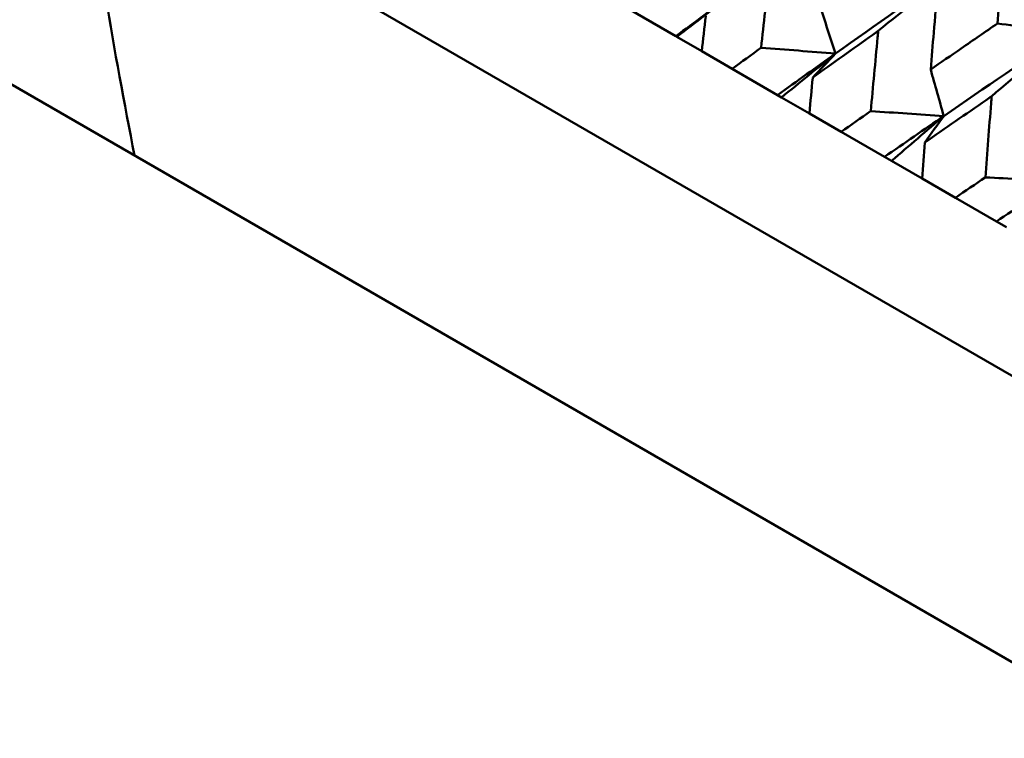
# Model space of a CAD drawing. Header units: millimetres. Extents: x 626 to 2725, y 57 to 2097.
# Tile 107 of 133: x 955.23 to 963.05, y 266.6 to 272.3. Entities that reach past the tile are written whole.
import ezdxf

# ---------------------------------------------------------------- set-up
doc = ezdxf.new("R2010")
doc.units = ezdxf.units.MM
doc.header["$LTSCALE"] = 10
doc.layers.add('Widoczne (ISO)', color=7, linetype='Continuous', lineweight=50)

msp = doc.modelspace()

# ---------------------------------------------------------------- linework, layer by layer
at = {"layer": 'Widoczne (ISO)'}
for p, q in [((986.8942, 255.7383), (955.7173, 273.7383)), ((986.7764, 253.5343), (953.8682, 272.5339)), ((960.439, 272.167), (960.0634, 272.3838)), ((960.4469, 272.1624), (960.439, 272.167)), ((960.6454, 272.0478), (960.4469, 272.1624)), ((960.6454, 272.0478), (960.886, 271.9088)), ((961.2466, 271.7007), (960.886, 271.9088)), ((961.2783, 271.6824), (961.2466, 271.7007)), ((961.4991, 271.5549), (961.2783, 271.6824)), ((961.4991, 271.5549), (961.7518, 271.409)), ((962.0959, 271.2103), (961.7518, 271.409)), ((962.1513, 271.1784), (962.0959, 271.2103)), ((962.3935, 271.0385), (962.1513, 271.1784)), ((962.3935, 271.0385), (962.6572, 270.8863)), ((962.9835, 270.6979), (962.6572, 270.8863)), ((963.0623, 270.6523), (962.9835, 270.6979))]:
    msp.add_line(p, q, dxfattribs=at)
msp.add_circle((990.3219, 297.6753), 50, dxfattribs=at)
msp.add_arc((1005.2137, 280.8172), 50, 188.13918, 191.06586, dxfattribs=at)
for points, knots in [([(962.9914, 272.2682), (963.0069, 272.4574), (963.0227, 272.6463), (963.0412, 272.8617), (963.0435, 272.8884), (963.0458, 272.9151)], [0.02983351, 0.02983351, 0.02983351, 0.02983351, 0.0889495, 0.0889495, 0.09731113, 0.09731113, 0.09731113, 0.09731113]), ([(961.1158, 272.0756), (961.1366, 272.2683), (961.1578, 272.4608), (961.1814, 272.6709), (961.1834, 272.6886), (961.1854, 272.7063)], [0.0297954, 0.0297954, 0.0297954, 0.0297954, 0.09092493, 0.09092493, 0.09655955, 0.09655955, 0.09655955, 0.09655955]), ([(962.5156, 272.5429), (962.5056, 272.4276), (962.4957, 272.3123), (962.4777, 272.0989), (962.4695, 272.001), (962.4615, 271.9029)], [0.02528165, 0.02528165, 0.02528165, 0.02528165, 0.06150593, 0.06150593, 0.09223152, 0.09223152, 0.09223152, 0.09223152]), ([(960.6769, 272.3289), (960.6769, 272.3284), (960.6768, 272.3278), (960.6662, 272.2341), (960.6557, 272.141), (960.6454, 272.0478)], [0.02951568, 0.02951568, 0.02951568, 0.02951568, 0.02969929, 0.02969929, 0.05939589, 0.05939589, 0.05939589, 0.05939589]), ([(962.4615, 271.9029), (962.5423, 271.9589), (962.6233, 272.0148), (962.7999, 272.1366), (962.8956, 272.2025), (962.9914, 272.2682)], [0.03078053, 0.03078053, 0.03078053, 0.03078053, 0.06149921, 0.06149921, 0.09773041, 0.09773041, 0.09773041, 0.09773041]), ([(962.0452, 272.2099), (962.0306, 272.1996), (962.0161, 272.1892), (961.8425, 272.0658), (961.6839, 271.9525), (961.5256, 271.8389)], [0.0853813, 0.0853813, 0.0853813, 0.0853813, 0.09097809, 0.09097809, 0.15214536, 0.15214536, 0.15214536, 0.15214536]), ([(961.9864, 271.5729), (962.0039, 271.7676), (962.0218, 271.962), (962.0418, 272.1741), (962.0435, 272.192), (962.0452, 272.2099)], [0.0297954, 0.0297954, 0.0297954, 0.0297954, 0.09092493, 0.09092493, 0.09655955, 0.09655955, 0.09655955, 0.09655955]), ([(960.886, 271.9088), (960.9621, 271.9641), (961.0382, 272.0193), (961.1149, 272.0749), (961.1153, 272.0752), (961.1158, 272.0756)], [0, 0, 0, 0, 0.02969567, 0.02969567, 0.02988021, 0.02988021, 0.02988021, 0.02988021]), ([(961.5256, 271.8389), (961.5256, 271.8384), (961.5255, 271.8378), (961.5166, 271.7431), (961.5078, 271.649), (961.4991, 271.5549)], [0.02951568, 0.02951568, 0.02951568, 0.02951568, 0.02969929, 0.02969929, 0.05939589, 0.05939589, 0.05939589, 0.05939589]), ([(962.9451, 271.6903), (962.9303, 271.6801), (962.9154, 271.67), (962.7385, 271.5484), (962.5768, 271.4369), (962.4154, 271.3252)], [0.0853813, 0.0853813, 0.0853813, 0.0853813, 0.09097809, 0.09097809, 0.15214536, 0.15214536, 0.15214536, 0.15214536]), ([(962.8963, 271.0476), (962.9108, 271.244), (962.9257, 271.4402), (962.9423, 271.6542), (962.9437, 271.6723), (962.9451, 271.6903)], [0.0297954, 0.0297954, 0.0297954, 0.0297954, 0.09092493, 0.09092493, 0.09655955, 0.09655955, 0.09655955, 0.09655955]), ([(961.7518, 271.409), (961.8294, 271.4633), (961.9072, 271.5176), (961.9855, 271.5722), (961.9859, 271.5726), (961.9864, 271.5729)], [0, 0, 0, 0, 0.02969567, 0.02969567, 0.02988021, 0.02988021, 0.02988021, 0.02988021]), ([(962.4154, 271.3252), (962.4154, 271.3246), (962.4153, 271.3241), (962.4079, 271.2285), (962.4006, 271.1335), (962.3935, 271.0385)], [0.02951568, 0.02951568, 0.02951568, 0.02951568, 0.02969929, 0.02969929, 0.05939589, 0.05939589, 0.05939589, 0.05939589]), ([(962.6572, 270.8863), (962.7363, 270.9397), (962.8155, 270.9932), (962.8953, 271.0469), (962.8958, 271.0473), (962.8963, 271.0476)], [0, 0, 0, 0, 0.02969567, 0.02969567, 0.02988021, 0.02988021, 0.02988021, 0.02988021])]:
    msp.add_open_spline(points, degree=3, knots=knots, dxfattribs=at)
for points in [[(962.6669, 272.7091), (962.3453, 272.4835), (962.0252, 272.2572), (961.7068, 272.0301)], [(962.0452, 272.2099), (962.2522, 272.3772), (962.4595, 272.5436), (962.6669, 272.7091)], [(960.8888, 272.5024), (960.7385, 272.3908), (960.5885, 272.2789), (960.439, 272.167)], [(960.4469, 272.1624), (960.5941, 272.2761), (960.7414, 272.3895), (960.8888, 272.5024)], [(961.5812, 272.4112), (961.623, 272.2841), (961.6648, 272.1571), (961.7068, 272.0301)], [(963.5447, 272.2023), (963.3603, 272.2243), (963.1759, 272.2463), (962.9914, 272.2682)], [(963.5447, 272.2023), (963.2169, 271.9803), (962.8905, 271.7576), (962.5656, 271.5343)], [(962.9451, 271.6903), (963.1448, 271.8618), (963.3447, 272.0325), (963.5447, 272.2023)], [(961.7068, 272.0301), (961.5098, 272.0453), (961.3128, 272.0604), (961.1158, 272.0756)], [(961.7068, 272.0301), (961.553, 271.9205), (961.3996, 271.8107), (961.2466, 271.7007)], [(961.2783, 271.6824), (961.421, 271.7987), (961.5639, 271.9146), (961.7068, 272.0301)], [(961.7068, 272.0301), (961.6463, 271.9665), (961.5859, 271.9028), (961.5256, 271.8389)], [(962.4615, 271.9029), (962.4961, 271.78), (962.5308, 271.6571), (962.5656, 271.5343)], [(962.5656, 271.5343), (962.3726, 271.5472), (962.1795, 271.5601), (961.9864, 271.5729)], [(962.5656, 271.5343), (962.4087, 271.4265), (962.2521, 271.3185), (962.0959, 271.2103)], [(962.1513, 271.1784), (962.2893, 271.2974), (962.4274, 271.4161), (962.5656, 271.5343)], [(962.5656, 271.5343), (962.5155, 271.4647), (962.4654, 271.395), (962.4154, 271.3252)], [(963.4619, 271.0168), (963.2734, 271.0271), (963.0849, 271.0374), (962.8963, 271.0476)], [(963.4619, 271.0168), (963.3021, 270.9106), (963.1426, 270.8043), (962.9835, 270.6979)]]:
    msp.add_open_spline(points, degree=3, dxfattribs=at)

doc.saveas('drawing.dxf')
